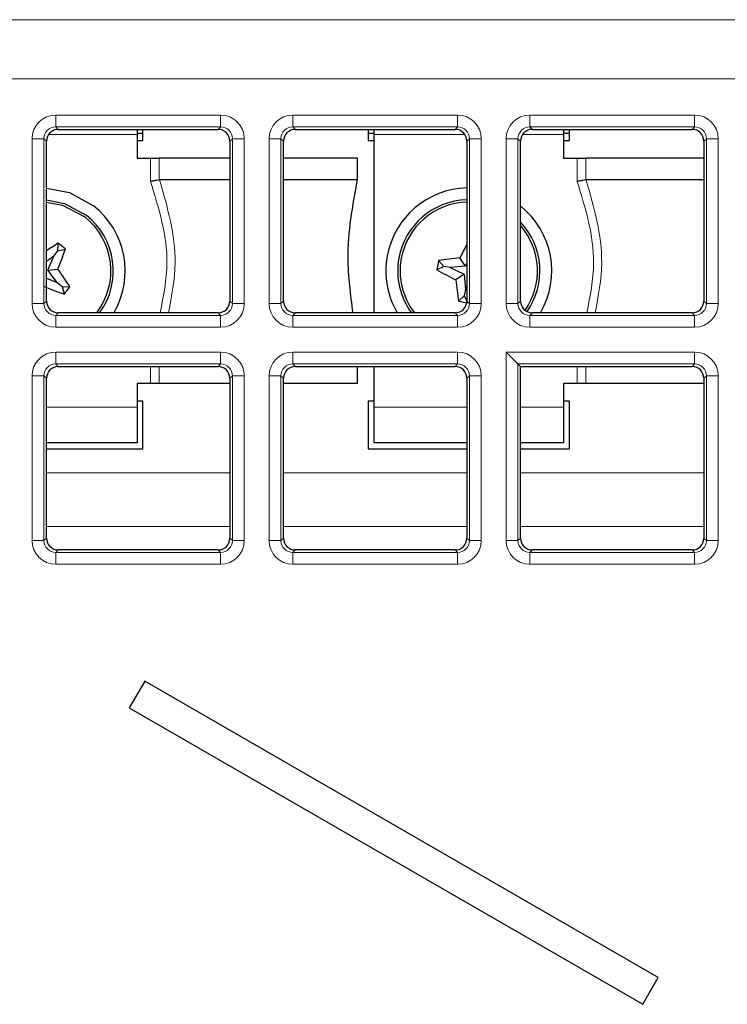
# Model space of a CAD drawing. Header units: millimetres. Extents: x 5 to 418, y 2 to 292.
# Tile 35 of 50: x 101.45 to 108.91, y 196.57 to 206.96. Entities that reach past the tile are written whole.
import ezdxf

# ---------------------------------------------------------------- set-up
doc = ezdxf.new("R2010")
doc.units = ezdxf.units.MM

msp = doc.modelspace()

# ---------------------------------------------------------------- linework, layer by layer
at = {"color": 7, "linetype": 'Continuous', "lineweight": 18}
for p, q in [((50.9503, 206.9553), (111.429, 206.9553)), ((111.429, 206.3304), (50.9503, 206.3304)), ((101.8271, 205.8252), (101.8271, 205.9501)), ((101.8271, 205.9501), (103.565, 205.9501)), ((103.565, 205.8252), (103.565, 205.9501)), ((104.3271, 205.8252), (104.3271, 205.9501)), ((104.3271, 205.9501), (106.065, 205.9501)), ((106.065, 205.8252), (106.065, 205.9501)), ((106.8271, 205.9501), (108.565, 205.9501)), ((106.8271, 205.8252), (106.8271, 205.9501)), ((108.565, 205.8252), (108.565, 205.9501)), ((103.565, 205.8252), (101.8271, 205.8252)), ((101.8271, 205.8252), (101.8536, 205.7987)), ((103.5385, 205.7987), (103.565, 205.8252)), ((106.065, 205.8252), (104.3271, 205.8252)), ((104.3271, 205.8252), (104.3536, 205.7987)), ((106.0385, 205.7987), (106.065, 205.8252)), ((108.565, 205.8252), (106.8271, 205.8252)), ((106.8271, 205.8252), (106.8536, 205.7987)), ((108.5385, 205.7987), (108.565, 205.8252)), ((101.5774, 203.9625), (101.5774, 205.7004)), ((101.5774, 205.7004), (101.7023, 205.7004)), ((101.7023, 205.7004), (101.7023, 203.9625)), ((101.7288, 205.6739), (101.7023, 205.7004)), ((102.6836, 205.744), (101.7503, 205.744)), ((103.6898, 205.7004), (103.6633, 205.6739)), ((103.6898, 205.7004), (103.8147, 205.7004)), ((103.6898, 203.9625), (103.6898, 205.7004)), ((103.8147, 205.7004), (103.8147, 203.9625)), ((104.0774, 205.7004), (104.2023, 205.7004)), ((104.0774, 203.9625), (104.0774, 205.7004)), ((104.2023, 205.7004), (104.2023, 203.9625)), ((104.2288, 205.6739), (104.2023, 205.7004)), ((106.1418, 205.744), (105.1836, 205.744)), ((106.1898, 205.7004), (106.1633, 205.6739)), ((106.1898, 203.9625), (106.1898, 205.7004)), ((106.1898, 205.7004), (106.3147, 205.7004)), ((106.3147, 205.7004), (106.3147, 203.9625)), ((106.5774, 203.9625), (106.5774, 205.7004)), ((106.5774, 205.7004), (106.7023, 205.7004)), ((106.7023, 205.7004), (106.7023, 203.9625)), ((106.7288, 205.6739), (106.7023, 205.7004)), ((107.1836, 205.744), (106.7503, 205.744)), ((108.6898, 205.7004), (108.6633, 205.6739)), ((108.6898, 203.9625), (108.6898, 205.7004)), ((108.6898, 205.7004), (108.8147, 205.7004)), ((108.8147, 205.7004), (108.8147, 203.9625)), ((102.826, 205.2501), (102.826, 205.494)), ((102.9188, 205.494), (102.9188, 205.2663)), ((107.326, 205.2501), (107.326, 205.494)), ((107.4188, 205.494), (107.4188, 205.2663)), ((101.5774, 203.9625), (101.7023, 203.9625)), ((101.7023, 203.9625), (101.7288, 203.989)), ((103.6633, 203.989), (103.6898, 203.9625)), ((103.6898, 203.9625), (103.8147, 203.9625)), ((104.0774, 203.9625), (104.2023, 203.9625)), ((104.2023, 203.9625), (104.2288, 203.989)), ((106.1633, 203.989), (106.1898, 203.9625)), ((106.1898, 203.9625), (106.3147, 203.9625)), ((106.5774, 203.9625), (106.7023, 203.9625)), ((106.7023, 203.9625), (106.7288, 203.989)), ((108.6633, 203.989), (108.6898, 203.9625)), ((108.6898, 203.9625), (108.8147, 203.9625)), ((101.8536, 203.8642), (101.8271, 203.8377)), ((101.8271, 203.7128), (101.8271, 203.8377)), ((101.8271, 203.8377), (103.565, 203.8377)), ((103.565, 203.8377), (103.5385, 203.8642)), ((103.565, 203.7128), (103.565, 203.8377)), ((104.3536, 203.8642), (104.3271, 203.8377)), ((104.3271, 203.7128), (104.3271, 203.8377)), ((104.3271, 203.8377), (106.065, 203.8377)), ((106.065, 203.8377), (106.0385, 203.8642)), ((106.065, 203.7128), (106.065, 203.8377)), ((106.8536, 203.8642), (106.8271, 203.8377)), ((106.8271, 203.7128), (106.8271, 203.8377)), ((106.8271, 203.8377), (108.565, 203.8377)), ((108.565, 203.8377), (108.5385, 203.8642)), ((108.565, 203.7128), (108.565, 203.8377)), ((103.565, 203.7128), (101.8271, 203.7128)), ((106.065, 203.7128), (104.3271, 203.7128)), ((108.565, 203.7128), (106.8271, 203.7128)), ((101.8271, 203.4501), (103.565, 203.4501)), ((101.8271, 203.4501), (101.8271, 203.3252)), ((103.565, 203.4501), (103.565, 203.3252)), ((104.3271, 203.4501), (106.065, 203.4501)), ((104.3271, 203.4501), (104.3271, 203.3252)), ((106.065, 203.4501), (106.065, 203.3252)), ((106.5774, 201.4625), (106.5774, 203.4501)), ((106.5774, 203.4501), (108.565, 203.4501)), ((108.565, 203.3252), (108.565, 203.4501)), ((103.565, 203.3252), (101.8271, 203.3252)), ((101.8271, 203.3252), (101.8536, 203.2987)), ((102.826, 203.119), (102.826, 203.2987)), ((102.9188, 203.2987), (102.9188, 203.119)), ((103.5385, 203.2987), (103.565, 203.3252)), ((106.065, 203.3252), (104.3271, 203.3252)), ((104.3271, 203.3252), (104.3536, 203.2987)), ((106.0385, 203.2987), (106.065, 203.3252)), ((106.7023, 203.3252), (106.7023, 201.4625)), ((108.565, 203.3252), (106.7023, 203.3252)), ((107.326, 203.119), (107.326, 203.2987)), ((107.4188, 203.2987), (107.4188, 203.119)), ((108.5385, 203.2987), (108.565, 203.3252)), ((101.5774, 201.4625), (101.5774, 203.2004)), ((101.5774, 203.2004), (101.7023, 203.2004)), ((101.7023, 203.2004), (101.7023, 201.4625)), ((101.7288, 203.1739), (101.7023, 203.2004)), ((103.6898, 203.2004), (103.6633, 203.1739)), ((103.6898, 203.2004), (103.8147, 203.2004)), ((103.6898, 201.4625), (103.6898, 203.2004)), ((103.8147, 203.2004), (103.8147, 201.4625)), ((104.0774, 201.4625), (104.0774, 203.2004)), ((104.0774, 203.2004), (104.2023, 203.2004)), ((104.2023, 203.2004), (104.2023, 201.4625)), ((104.2288, 203.1739), (104.2023, 203.2004)), ((106.1898, 203.2004), (106.1633, 203.1739)), ((106.1898, 203.2004), (106.3147, 203.2004)), ((106.1898, 201.4625), (106.1898, 203.2004)), ((106.3147, 203.2004), (106.3147, 201.4625)), ((108.6898, 203.2004), (108.6633, 203.1739)), ((108.6898, 203.2004), (108.8147, 203.2004)), ((108.6898, 201.4625), (108.6898, 203.2004)), ((108.8147, 203.2004), (108.8147, 201.4625)), ((101.7288, 202.869), (102.6836, 202.869)), ((105.1836, 202.869), (106.1633, 202.869)), ((106.7288, 202.869), (107.1836, 202.869)), ((101.7288, 202.1785), (103.6633, 202.1785)), ((104.2288, 202.1785), (106.1633, 202.1785)), ((106.7288, 202.1785), (108.6633, 202.1785)), ((101.7288, 201.6121), (103.6633, 201.6121)), ((104.2288, 201.6121), (106.1633, 201.6121)), ((106.7288, 201.6121), (108.6633, 201.6121)), ((101.5774, 201.4625), (101.7023, 201.4625)), ((101.7023, 201.4625), (101.7288, 201.489)), ((103.6633, 201.489), (103.6898, 201.4625)), ((103.6898, 201.4625), (103.8147, 201.4625)), ((104.0774, 201.4625), (104.2023, 201.4625)), ((104.2023, 201.4625), (104.2288, 201.489)), ((106.1633, 201.489), (106.1898, 201.4625)), ((106.1898, 201.4625), (106.3147, 201.4625)), ((106.5774, 201.4625), (106.7023, 201.4625)), ((106.7023, 201.4625), (106.7288, 201.489)), ((108.6633, 201.489), (108.6898, 201.4625)), ((108.6898, 201.4625), (108.8147, 201.4625)), ((101.8536, 201.3642), (101.8271, 201.3377)), ((101.8271, 201.3377), (103.565, 201.3377)), ((101.8271, 201.3377), (101.8271, 201.2128)), ((103.565, 201.3377), (103.5385, 201.3642)), ((103.565, 201.3377), (103.565, 201.2128)), ((104.3536, 201.3642), (104.3271, 201.3377)), ((104.3271, 201.3377), (104.3271, 201.2128)), ((104.3271, 201.3377), (106.065, 201.3377)), ((106.065, 201.3377), (106.0385, 201.3642)), ((106.065, 201.3377), (106.065, 201.2128)), ((106.8536, 201.3642), (106.8271, 201.3377)), ((106.8271, 201.2128), (106.8271, 201.3377)), ((106.8271, 201.3377), (108.565, 201.3377)), ((108.565, 201.3377), (108.5385, 201.3642)), ((108.565, 201.2128), (108.565, 201.3377)), ((103.565, 201.2128), (101.8271, 201.2128)), ((106.065, 201.2128), (104.3271, 201.2128)), ((108.565, 201.2128), (106.8271, 201.2128))]:
    msp.add_line(p, q, dxfattribs=at)
at = {"color": 7, "linetype": 'Continuous', "lineweight": 25}
for p, q in [((101.8536, 205.7987), (103.5385, 205.7987)), ((102.6836, 205.7987), (102.6836, 205.744)), ((102.7461, 205.6815), (102.7461, 205.7987)), ((104.3536, 205.7987), (106.0385, 205.7987)), ((105.1211, 205.7987), (105.1211, 205.6815)), ((105.1836, 205.744), (105.1836, 205.7987)), ((106.8536, 205.7987), (108.5385, 205.7987)), ((107.1836, 205.7987), (107.1836, 205.744)), ((107.2461, 205.6815), (107.2461, 205.7987)), ((101.7288, 203.989), (101.7288, 205.6739)), ((102.7461, 205.7565), (102.6836, 205.7565)), ((102.6836, 205.744), (102.6836, 205.494)), ((102.6836, 205.6815), (102.7461, 205.6815)), ((103.6633, 205.6739), (103.6633, 203.989)), ((104.2288, 203.989), (104.2288, 205.6739)), ((105.1836, 205.7565), (105.1211, 205.7565)), ((105.1211, 205.6815), (105.1836, 205.6815)), ((105.1836, 203.8642), (105.1836, 205.744)), ((106.1633, 205.6739), (106.1633, 203.989)), ((106.7288, 203.989), (106.7288, 205.6739)), ((107.2461, 205.7565), (107.1836, 205.7565)), ((107.1836, 205.744), (107.1836, 205.494)), ((107.1836, 205.6815), (107.2461, 205.6815)), ((108.6633, 205.6739), (108.6633, 203.989)), ((102.6836, 205.494), (102.826, 205.494)), ((102.826, 205.494), (102.9188, 205.494)), ((103.6633, 205.494), (102.9188, 205.494)), ((105.0086, 205.494), (104.2288, 205.494)), ((105.0086, 205.2665), (105.0086, 205.494)), ((107.1836, 205.494), (107.326, 205.494)), ((107.326, 205.494), (107.4188, 205.494)), ((108.6633, 205.494), (107.4188, 205.494)), ((102.9188, 205.2663), (102.9211, 205.2665)), ((103.6633, 205.2665), (102.9211, 205.2665)), ((105.0086, 205.2665), (104.2288, 205.2665)), ((107.4188, 205.2663), (107.4211, 205.2665)), ((108.6633, 205.2665), (107.4211, 205.2665)), ((101.8492, 204.5168), (101.8506, 204.5988)), ((101.8492, 204.5168), (101.9285, 204.5374)), ((101.807, 204.4632), (101.7288, 204.4059)), ((101.7445, 204.3137), (101.807, 204.4632)), ((101.807, 204.4632), (101.8492, 204.5168)), ((106.1486, 204.3569), (106.0889, 204.4431)), ((101.7445, 204.3137), (101.8486, 204.3261)), ((105.9201, 204.3542), (105.847, 204.317)), ((105.9201, 204.3542), (105.8647, 204.4146)), ((105.9872, 204.342), (105.9201, 204.3542)), ((106.1486, 204.3569), (105.9872, 204.342)), ((105.9872, 204.342), (106.1331, 204.2715)), ((106.1633, 204.3873), (106.1486, 204.3569)), ((101.7288, 204.2296), (101.8404, 204.183)), ((101.8404, 204.183), (101.7445, 204.3137)), ((106.1331, 204.2715), (106.0469, 204.2118)), ((106.1331, 204.2715), (106.148, 204.1101)), ((101.8404, 204.183), (101.8939, 204.1408)), ((101.8939, 204.1408), (101.9759, 204.1394)), ((101.8939, 204.1408), (101.9145, 204.0615)), ((106.148, 204.1101), (106.1633, 204.1418)), ((106.1358, 204.043), (106.0754, 203.9876)), ((106.148, 204.1101), (106.1358, 204.043)), ((106.1358, 204.043), (106.1633, 203.9889)), ((103.5385, 203.8642), (101.8536, 203.8642)), ((106.0385, 203.8642), (104.3536, 203.8642)), ((108.5385, 203.8642), (106.8536, 203.8642)), ((101.8536, 203.2987), (103.5385, 203.2987)), ((104.3536, 203.2987), (106.0385, 203.2987)), ((105.0086, 203.119), (105.0086, 203.2987)), ((105.1836, 202.869), (105.1836, 203.2987)), ((106.7288, 203.2987), (106.7023, 203.3252)), ((106.7288, 203.2987), (108.5385, 203.2987)), ((106.7288, 201.489), (106.7288, 203.2987)), ((101.7288, 201.489), (101.7288, 203.1739)), ((102.6836, 203.119), (102.6836, 202.869)), ((102.826, 203.119), (102.6836, 203.119)), ((102.9188, 203.119), (102.826, 203.119)), ((103.6633, 203.119), (102.9188, 203.119)), ((103.6633, 203.1739), (103.6633, 201.489)), ((104.2288, 201.489), (104.2288, 203.1739)), ((105.0086, 203.119), (104.2288, 203.119)), ((106.1633, 203.1739), (106.1633, 201.489)), ((107.1836, 203.119), (107.1836, 202.869)), ((107.326, 203.119), (107.1836, 203.119)), ((107.4188, 203.119), (107.326, 203.119)), ((108.6633, 203.119), (107.4188, 203.119)), ((108.6633, 203.1739), (108.6633, 201.489)), ((102.7461, 202.9315), (102.6836, 202.9315)), ((102.6836, 202.869), (102.6836, 202.494)), ((102.7461, 202.4315), (102.7461, 202.9315)), ((105.1836, 202.9315), (105.1211, 202.9315)), ((105.1211, 202.9315), (105.1211, 202.4315)), ((105.1836, 202.494), (105.1836, 202.869)), ((107.2461, 202.9315), (107.1836, 202.9315)), ((107.1836, 202.869), (107.1836, 202.494)), ((107.2461, 202.4315), (107.2461, 202.9315)), ((102.6836, 202.494), (101.7288, 202.494)), ((106.1633, 202.494), (105.1836, 202.494)), ((107.1836, 202.494), (106.7288, 202.494)), ((101.7288, 202.4315), (102.7461, 202.4315)), ((105.1211, 202.4315), (106.1633, 202.4315)), ((106.7288, 202.4315), (107.2461, 202.4315)), ((103.5385, 201.3642), (101.8536, 201.3642)), ((106.0385, 201.3642), (104.3536, 201.3642)), ((108.5385, 201.3642), (106.8536, 201.3642)), ((102.7648, 199.9815), (102.6023, 199.7)), ((108.1807, 196.8546), (102.7648, 199.9815)), ((102.6023, 199.7), (108.0182, 196.5731)), ((108.0182, 196.5731), (108.1807, 196.8546))]:
    msp.add_line(p, q, dxfattribs=at)
at = {"color": 7, "linetype": 'Continuous', "lineweight": 25, "flags": 128}
for points in [[(101.7288, 205.1803), (101.9723, 205.1324), (102.2249, 204.9939)], [(101.7288, 205.0551), (101.918, 205.0189), (102.1475, 204.8957)], [(101.7288, 205.03), (101.896, 204.9996), (102.1321, 204.8761)], [(106.5774, 203.4501), (106.601, 203.4265), (106.6238, 203.4038), (106.6448, 203.3827), (106.6635, 203.364), (106.679, 203.3485), (106.691, 203.3366), (106.6988, 203.3287), (106.7023, 203.3252)]]:
    msp.add_lwpolyline(points, dxfattribs=at)
at = {"color": 7, "linetype": 'Continuous', "lineweight": 25}
for centre, radius, start, end in [((106.1836, 204.3065), 0.875, 91.32642, 169.72926), ((106.1836, 204.3065), 0.75, 91.54755, 169.72926), ((101.6836, 204.3065), 0.875, 329.64056, 51.78229), ((106.1836, 204.3065), 0.725, 91.60092, 169.72926), ((106.1836, 204.3065), 0.875, 329.64056, 51.45359), ((101.6836, 204.3065), 0.725, 322.41098, 51.78229), ((101.6836, 204.3065), 0.75, 323.8671, 51.78229), ((106.1836, 204.3065), 0.75, 325.07207, 43.36398), ((106.1836, 204.3065), 0.725, 324.9698, 41.2295), ((104.8675, 199.9727), 5.5229, 123.10988, 124.63183), ((96.6976, 206.3947), 5.5508, 338.11994, 340.45218), ((98.3325, 200.0506), 5.7501, 51.28872, 52.27698), ((111.0976, 201.9333), 5.6024, 151.73372, 153.38592), ((106.1836, 204.3065), 0.875, 169.72926, 210.35944), ((106.1836, 204.3065), 0.75, 169.72926, 216.1329), ((106.1836, 204.3065), 0.725, 169.72926, 217.58902), ((106.6758, 198.9213), 5.5529, 96.06736, 98.39875), ((97.3252, 201.1062), 5.5524, 33.11298, 35.44456), ((111.5564, 203.3328), 5.7936, 169.23842, 170.21926), ((108.5363, 209.1808), 5.5577, 241.06059, 243.38994), ((103.7727, 209.2947), 5.5533, 248.12001, 250.45122), ((97.3994, 207.6798), 5.7861, 321.2917, 322.27382), ((111.5726, 204.7992), 5.5568, 186.06818, 188.39793), ((107.1575, 209.6822), 5.7965, 259.24097, 260.22132)]:
    msp.add_arc(centre, radius, start, end, dxfattribs=at)
at = {"color": 7, "linetype": 'Continuous', "lineweight": 18}
for centre, major_axis, ratio, start_param, end_param in [((101.8278, 205.6997), (0.1773, -0.1773), 0.9972647, 2.357564, 3.9256213), ((103.5643, 205.6997), (-0.1773, -0.1773), 0.9972647, 2.357564, 3.9256213), ((104.3278, 205.6997), (0.1773, -0.1773), 0.9972647, 2.357564, 3.9256213), ((106.0643, 205.6997), (-0.1773, -0.1773), 0.9972647, 2.357564, 3.9256213), ((106.8278, 205.6997), (0.1773, -0.1773), 0.9972647, 2.357564, 3.9256213), ((108.5643, 205.6997), (-0.1773, -0.1773), 0.9972647, 2.357564, 3.9256213), ((101.8278, 205.6997), (-0.0891, 0.0891), 0.9918461, 5.4991567, 7.0672139), ((103.5643, 205.6997), (0.0891, 0.0891), 0.9918461, 5.4991567, 7.0672139), ((104.3278, 205.6997), (-0.0891, 0.0891), 0.9918461, 5.4991567, 7.0672139), ((106.0643, 205.6997), (0.0891, 0.0891), 0.9918461, 5.4991567, 7.0672139), ((106.8278, 205.6997), (-0.0891, 0.0891), 0.9918461, 5.4991567, 7.0672139), ((108.5643, 205.6997), (0.0891, 0.0891), 0.9918461, 5.4991567, 7.0672139), ((101.8278, 203.9632), (0.1773, 0.1773), 0.9972647, 2.357564, 3.9256213), ((101.8278, 203.9632), (0.0891, 0.0891), 0.9918461, 2.357564, 3.9256213), ((103.5643, 203.9632), (-0.1773, 0.1773), 0.9972647, 2.357564, 3.9256213), ((103.5643, 203.9632), (-0.0891, 0.0891), 0.9918461, 2.357564, 3.9256213), ((104.3278, 203.9632), (0.1773, 0.1773), 0.9972647, 2.357564, 3.9256213), ((104.3278, 203.9632), (0.0891, 0.0891), 0.9918461, 2.357564, 3.9256213), ((106.0643, 203.9632), (-0.1773, 0.1773), 0.9972647, 2.357564, 3.9256213), ((106.0643, 203.9632), (-0.0891, 0.0891), 0.9918461, 2.357564, 3.9256213), ((106.8278, 203.9632), (0.1773, 0.1773), 0.9972647, 2.357564, 3.9256213), ((106.8278, 203.9632), (0.0891, 0.0891), 0.9918461, 2.357564, 3.9256213), ((108.5643, 203.9632), (-0.1773, 0.1773), 0.9972647, 2.357564, 3.9256213), ((108.5643, 203.9632), (-0.0891, 0.0891), 0.9918461, 2.357564, 3.9256213), ((101.8278, 203.1997), (0.1773, -0.1773), 0.9972647, 2.357564, 3.9256213), ((103.5643, 203.1997), (-0.1773, -0.1773), 0.9972647, 2.357564, 3.9256213), ((104.3278, 203.1997), (0.1773, -0.1773), 0.9972647, 2.357564, 3.9256213), ((106.0643, 203.1997), (-0.1773, -0.1773), 0.9972647, 2.357564, 3.9256213), ((108.5643, 203.1997), (-0.1773, -0.1773), 0.9972647, 2.357564, 3.9256213), ((101.8278, 203.1997), (-0.0891, 0.0891), 0.9918461, 5.4991567, 7.0672139), ((103.5643, 203.1997), (0.0891, 0.0891), 0.9918461, 5.4991567, 7.0672139), ((104.3278, 203.1997), (-0.0891, 0.0891), 0.9918461, 5.4991567, 7.0672139), ((106.0643, 203.1997), (0.0891, 0.0891), 0.9918461, 5.4991567, 7.0672139), ((108.5643, 203.1997), (0.0891, 0.0891), 0.9918461, 5.4991567, 7.0672139), ((101.8278, 201.4632), (0.1773, 0.1773), 0.9972647, 2.357564, 3.9256213), ((101.8278, 201.4632), (0.0891, 0.0891), 0.9918461, 2.357564, 3.9256213), ((103.5643, 201.4632), (-0.1773, 0.1773), 0.9972647, 2.357564, 3.9256213), ((103.5643, 201.4632), (-0.0891, 0.0891), 0.9918461, 2.357564, 3.9256213), ((104.3278, 201.4632), (0.1773, 0.1773), 0.9972647, 2.357564, 3.9256213), ((104.3278, 201.4632), (0.0891, 0.0891), 0.9918461, 2.357564, 3.9256213), ((106.0643, 201.4632), (-0.1773, 0.1773), 0.9972647, 2.357564, 3.9256213), ((106.0643, 201.4632), (-0.0891, 0.0891), 0.9918461, 2.357564, 3.9256213), ((106.8278, 201.4632), (0.1773, 0.1773), 0.9972647, 2.357564, 3.9256213), ((106.8278, 201.4632), (0.0891, 0.0891), 0.9918461, 2.357564, 3.9256213), ((108.5643, 201.4632), (-0.1773, 0.1773), 0.9972647, 2.357564, 3.9256213), ((108.5643, 201.4632), (-0.0891, 0.0891), 0.9918461, 2.357564, 3.9256213)]:
    msp.add_ellipse(centre, major_axis=major_axis, ratio=ratio, start_param=start_param, end_param=end_param, dxfattribs=at)
at = {"color": 7, "linetype": 'Continuous', "lineweight": 25}
for centre, major_axis in [((101.854, 205.6735), (0.0886, -0.0886)), ((103.5381, 205.6735), (-0.0886, -0.0886)), ((104.354, 205.6735), (0.0886, -0.0886)), ((106.0381, 205.6735), (-0.0886, -0.0886)), ((106.854, 205.6735), (0.0886, -0.0886)), ((108.5381, 205.6735), (-0.0886, -0.0886)), ((101.854, 203.9894), (0.0886, 0.0886)), ((103.5381, 203.9894), (-0.0886, 0.0886)), ((104.354, 203.9894), (0.0886, 0.0886)), ((106.0381, 203.9894), (-0.0886, 0.0886)), ((106.854, 203.9894), (0.0886, 0.0886)), ((108.5381, 203.9894), (-0.0886, 0.0886)), ((101.854, 203.1735), (0.0886, -0.0886)), ((103.5381, 203.1735), (-0.0886, -0.0886)), ((104.354, 203.1735), (0.0886, -0.0886)), ((106.0381, 203.1735), (-0.0886, -0.0886)), ((108.5381, 203.1735), (-0.0886, -0.0886)), ((101.854, 201.4894), (0.0886, 0.0886)), ((103.5381, 201.4894), (-0.0886, 0.0886)), ((104.354, 201.4894), (0.0886, 0.0886)), ((106.0381, 201.4894), (-0.0886, 0.0886)), ((106.854, 201.4894), (0.0886, 0.0886)), ((108.5381, 201.4894), (-0.0886, 0.0886))]:
    msp.add_ellipse(centre, major_axis=major_axis, ratio=0.9972647, start_param=2.357564, end_param=3.9256213, dxfattribs=at)
for points, knots in [([(102.9188, 205.2663), (102.9083, 205.2645), (102.8872, 205.2608), (102.8538, 205.255), (102.8333, 205.2514), (102.8267, 205.2502), (102.826, 205.2501)], [0, 0, 0, 0, 0.4046713, 0.8091703, 0.9818485, 1, 1, 1, 1]), ([(104.962, 203.8642), (104.9366, 204.0563), (104.8745, 204.5254), (104.9588, 204.9913), (105.0086, 205.2665)], [0, 0, 0, 0, 0.4093944, 1, 1, 1, 1]), ([(107.4188, 205.2663), (107.4083, 205.2645), (107.3872, 205.2608), (107.3538, 205.255), (107.3333, 205.2514), (107.3267, 205.2502), (107.326, 205.2501)], [0, 0, 0, 0, 0.4046637, 0.809162, 0.9818398, 1, 1, 1, 1])]:
    msp.add_open_spline(points, degree=3, knots=knots, dxfattribs=at)
at = {"color": 7, "linetype": 'Continuous', "lineweight": 18}
for points, knots in [([(102.9211, 205.2665), (103.0046, 204.9765), (103.1384, 204.512), (103.0501, 204.0411), (103.017, 203.8642)], [0, 0, 0, 0, 0.6243672, 1, 1, 1, 1]), ([(107.4211, 205.2665), (107.5046, 204.9765), (107.6384, 204.512), (107.5501, 204.0411), (107.517, 203.8642)], [0, 0, 0, 0, 0.6243672, 1, 1, 1, 1]), ([(102.9278, 203.8642), (102.963, 204.0402), (103.0561, 204.5062), (102.9143, 204.9647), (102.826, 205.2501)], [0, 0, 0, 0, 0.3776193, 1, 1, 1, 1]), ([(107.4278, 203.8642), (107.463, 204.0402), (107.5561, 204.5062), (107.4143, 204.9647), (107.326, 205.2501)], [0, 0, 0, 0, 0.3776193, 1, 1, 1, 1])]:
    msp.add_open_spline(points, degree=3, knots=knots, dxfattribs=at)

doc.saveas('drawing.dxf')
